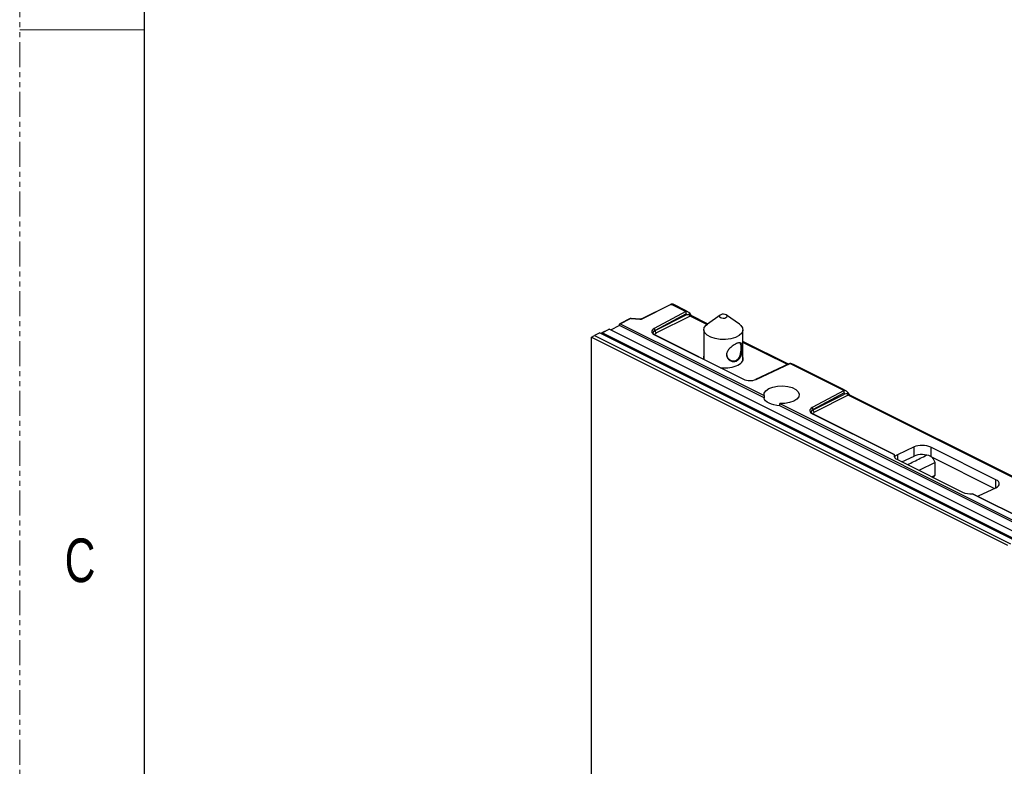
# Model space of a CAD drawing. Header units: millimetres. Extents: x -1086 to 4901, y 927 to 9917.
# Tile 6 of 85: x -1052 to -801, y 5454 to 5644. Entities that reach past the tile are written whole.
import ezdxf

# ---------------------------------------------------------------- set-up
doc = ezdxf.new("R2010")
doc.units = ezdxf.units.MM
doc.linetypes.add('SLD-Phantom', pattern=[12.7, 6.35, -1.27, 1.27, -1.27, 1.27, -1.27])
doc.linetypes.add('SLD-Solid', pattern=[0])
doc.styles.add('SLDTEXTSTYLE0', font='GOTHIC.TTF', dxfattribs={"width": 0.7304})

# ---------------------------------------------------------------- blocks, each defined once
blk = doc.blocks.new('2')
at = {"color": 7, "linetype": 'Continuous', "lineweight": 25}
for p, q in [((-192.08, 260.45), (-199.34, 256.82)), ((-199.25, 256.84), (-191.98, 260.47)), ((-188.08, 258.75), (-196.18, 254.4)), ((-191.64, 260.53), (-188.08, 258.75)), ((-188.02, 258.9), (-191.34, 260.56)), ((-202.3, 256.9), (-204.94, 255.59)), ((-204.84, 255.61), (-202.2, 256.93)), ((-202.04, 256.95), (-199.88, 256.77)), ((-199.87, 256.77), (-202.03, 256.96)), ((-199.76, 256.76), (-199.87, 256.77)), ((-188.05, 258.13), (-195.95, 253.89)), ((-195.95, 253.85), (-188.01, 257.84)), ((-187, 257.56), (-195.6, 253.24)), ((-182.55, 255.57), (-186.57, 257.58)), ((-179.36, 257.82), (-182.63, 255.51)), ((-174.47, 255.51), (-177.73, 257.82)), ((-207.76, 254.17), (-209.53, 253.29)), ((-209.44, 253.31), (-207.67, 254.19)), ((216.15, 42.28), (-207.67, 254.19)), ((-205.04, 255.13), (-207.29, 254)), ((-205.04, 255.13), (-205.04, 255.46)), ((-168.17, 236.7), (-205.04, 255.13)), ((-204.84, 255.61), (-168.17, 237.27)), ((-195.95, 253.89), (-195.95, 253.85)), ((-183.55, 254.07), (-183.55, 246.53)), ((-173.55, 246.28), (-173.55, 254.07)), ((-212.14, 252.21), (-211.43, 252.57)), ((-212.14, 252.21), (-106.07, 199.18)), ((-212.14, -40.07), (-212.14, 252.21)), ((-210.01, 253.27), (-211.43, 252.57)), ((-211.43, 252.57), (-105.36, 199.53)), ((-210.01, 253.27), (-103.95, 200.24)), ((-209.64, 253.16), (-209.64, 253.08)), ((214.38, 41.4), (-209.44, 253.31)), ((-196.13, 252.79), (-173.44, 241.45)), ((-173.34, 241.43), (-196.03, 252.77)), ((-161.98, 245.28), (-173.55, 251.07)), ((-205.06, 251.01), (-202.24, 249.6)), ((-183.55, 246.78), (-183.62, 246.56)), ((-161.67, 245.43), (-170.31, 241.4)), ((-170.22, 241.42), (-161.52, 245.47)), ((-161.52, 245.48), (-161.67, 245.42)), ((-161.52, 245.47), (-147.77, 238.6)), ((-147.71, 238.75), (-160.69, 245.24)), ((-147.77, 238.6), (-155.88, 234.25)), ((-168.17, 237.27), (-168.17, 236.7)), ((-147.75, 237.97), (-155.65, 233.74)), ((-155.65, 233.69), (-147.7, 237.69)), ((-146.7, 237.41), (-155.29, 233.09)), ((-92, 210.06), (-146.7, 237.41)), ((-91.57, 210.08), (-146.27, 237.43)), ((-164.17, 235.27), (26.28, 140.04)), ((-164.17, 234.7), (-164.17, 235.27)), ((26.28, 139.47), (-164.17, 234.7)), ((-155.65, 233.74), (-155.65, 233.69)), ((-155.82, 232.64), (-135.03, 222.24)), ((-135, 222.26), (-155.73, 232.62)), ((-158.04, 227.5), (-155.21, 226.09)), ((-129.93, 224.22), (-134.18, 222.23)), ((-129.93, 221.87), (-129.93, 224.22)), ((-109.08, 215.84), (-125.69, 224.15)), ((-125.69, 224.15), (-125.69, 221.8)), ((-134.95, 222.03), (-134.95, 222.02)), ((-134.18, 220.98), (-117.56, 212.67)), ((-133.05, 220.42), (-129.93, 221.87)), ((-125.69, 221.8), (-109.38, 213.65)), ((-124.55, 220.24), (-128.69, 218.24)), ((-124.55, 216.99), (-124.55, 220.24)), ((-125.4, 216.59), (-124.55, 216.99)), ((-113.32, 211.8), (-109.08, 213.79)), ((-115.04, 212.25), (21.02, 144.22)), ((-114.87, 212.19), (-115.04, 212.25)), ((21.11, 144.2), (-114.87, 212.19)), ((-111.02, 203.99), (-108.19, 202.58))]:
    blk.add_line(p, q, dxfattribs=at)
at = {"color": 8, "linetype": 'Continuous', "lineweight": 25}
for p, q in [((-182.74, 255.43), (-187, 257.56)), ((-162.22, 245.17), (-173.55, 250.83)), ((-134.95, 221.92), (-134.77, 221.83)), ((-134.18, 222.23), (-134.18, 220.98)), ((-109.08, 213.79), (-109.08, 215.84))]:
    blk.add_line(p, q, dxfattribs=at)
at = {"color": 8, "linetype": 'Continuous', "lineweight": 25, "flags": 128}
for points in [[(-202.04, 256.95), (-202.03, 256.95), (-202.03, 256.96)], [(-199.88, 256.77), (-199.87, 256.77), (-199.87, 256.77)], [(-187.32, 258.44), (-187.3, 258.43), (-187.26, 258.38), (-187.24, 258.33), (-187.22, 258.26), (-187.21, 258.17), (-187.22, 258.08), (-187.24, 257.98), (-187.27, 257.87)], [(-147.01, 238.28), (-147, 238.27), (-146.96, 238.23), (-146.93, 238.17), (-146.92, 238.1), (-146.91, 238.02), (-146.92, 237.93), (-146.93, 237.83), (-146.96, 237.72)]]:
    blk.add_lwpolyline(points, dxfattribs=at)
at = {"color": 7, "linetype": 'Continuous', "lineweight": 25, "flags": 128}
for points in [[(-177.81, 257.87), (-178.12, 257.99), (-178.5, 258.03), (-178.88, 258.01), (-179.22, 257.91), (-179.45, 257.75), (-179.55, 257.56), (-179.49, 257.37), (-179.29, 257.2), (-178.98, 257.08), (-178.6, 257.04), (-178.21, 257.06), (-177.88, 257.16), (-177.65, 257.32), (-177.55, 257.51), (-177.61, 257.7), (-177.81, 257.87)], [(-196.18, 254.4), (-196.45, 254.23), (-196.65, 254.03), (-196.77, 253.81), (-196.81, 253.59), (-196.76, 253.37), (-196.62, 253.16), (-196.41, 252.96), (-196.13, 252.79)], [(-174.47, 255.51), (-174.07, 255.18), (-173.64, 254.54), (-173.57, 253.86), (-173.87, 253.19), (-174.52, 252.59), (-175.46, 252.1), (-176.64, 251.76), (-177.96, 251.59), (-179.32, 251.6), (-180.62, 251.8), (-181.77, 252.16), (-182.68, 252.67), (-183.29, 253.28), (-183.54, 253.95), (-183.42, 254.62), (-182.95, 255.26), (-182.63, 255.51)], [(-173.47, 246.51), (-173.48, 246.54), (-173.55, 246.78)], [(-170.22, 241.42), (-170.27, 241.42), (-170.31, 241.4)], [(-168.17, 237.27), (-168.12, 237.92), (-167.7, 238.54), (-166.95, 239.06), (-165.93, 239.46), (-164.72, 239.7), (-163.42, 239.76), (-162.15, 239.62), (-161.01, 239.31), (-160.09, 238.85), (-159.47, 238.28), (-159.21, 237.65), (-159.32, 237), (-159.79, 236.4), (-160.59, 235.88), (-161.65, 235.51), (-162.88, 235.3), (-164.17, 235.27)], [(-164.17, 234.7), (-164.92, 234.77), (-165.64, 234.9), (-166.3, 235.1), (-166.88, 235.34), (-167.37, 235.63), (-167.76, 235.96), (-168.03, 236.32), (-168.17, 236.7)], [(-155.88, 234.25), (-156.15, 234.07), (-156.35, 233.87), (-156.47, 233.66), (-156.5, 233.44), (-156.45, 233.22), (-156.32, 233.01), (-156.11, 232.81), (-155.82, 232.64)], [(-125.1, 216.44), (-125.09, 216.45), (-124.55, 216.99)]]:
    blk.add_lwpolyline(points, dxfattribs=at)
at = {"color": 8, "linetype": 'Continuous', "lineweight": 25}
for centre, radius, start, end in [((-191.99, 260.28), 0.199, 88.3645, 116.287), ((-202.21, 256.73), 0.199, 88.3645, 116.287), ((-199.25, 256.64), 0.201, 88.536, 114.9787), ((-189.77, 263.08), 5.78, 295.5991, 299.1049), ((-186.77, 257.14), 0.48, 66.0381, 119.1556), ((-195.65, 253.1), 0.844, 110.9362, 173.4863), ((-205.27, 250.67), 0.397, 58.5262, 122.6072), ((-205.5, 251.02), 0.431, 332.4159, 358.7662), ((-202.67, 249.61), 0.431, 332.4159, 358.7662), ((-202.77, 248.65), 1.09, 28.7843, 60.6518), ((-149.46, 242.93), 5.78, 295.5991, 299.1049), ((-146.46, 236.99), 0.48, 66.0381, 119.1556), ((-155.35, 232.95), 0.844, 110.9362, 173.4863), ((-158.25, 227.16), 0.397, 58.5262, 122.6072), ((-158.47, 227.51), 0.431, 332.4159, 358.7662), ((-155.65, 226.1), 0.431, 332.4159, 358.7662), ((-155.75, 225.14), 1.09, 28.7843, 60.6518), ((-111.23, 203.65), 0.397, 58.5262, 122.6072), ((-111.45, 204), 0.431, 332.4159, 358.7662), ((-108.62, 202.59), 0.431, 332.4159, 358.7662), ((-108.73, 201.63), 1.09, 28.7843, 60.6518)]:
    blk.add_arc(centre, radius, start, end, dxfattribs=at)
at = {"color": 7, "linetype": 'Continuous', "lineweight": 25}
for centre, radius, start, end in [((-202.07, 256.46), 0.5, 85.0968, 116.5651), ((-202.07, 256.64), 0.314, 83.9901, 114.0696), ((-187.85, 257.59), 1, 26.1198, 57.8228), ((-207.68, 253.99), 0.199, 88.3645, 116.287), ((-204.84, 255.4), 0.206, 89.4098, 162.4553), ((-196.69, 253.87), 0.735, 1.9553, 46.7853), ((-195.26, 253.84), 0.692, 179.784, 240.9761), ((-209.44, 253.1), 0.206, 89.4098, 162.4553), ((-196.12, 252.6), 0.198, 63.6524, 91.6961), ((-171.8, 245.17), 4.07, 246.1916, 292.8083), ((-173.43, 241.25), 0.198, 63.6524, 91.6961), ((-147.55, 237.44), 1, 26.1198, 57.8228), ((-156.38, 233.71), 0.735, 1.9553, 46.7853), ((-154.96, 233.69), 0.692, 179.784, 240.9761), ((-155.82, 232.44), 0.198, 63.6524, 91.6961), ((-133.84, 222.12), 1.19, 174.2067, 253.7693), ((-130.23, 218.08), 6.07, 20.7891, 35.3571), ((-115.48, 217.31), 5.08, 245.8419, 275.0234)]:
    blk.add_arc(centre, radius, start, end, dxfattribs=at)
for centre, major_axis, ratio, start_param, end_param in [((-192.56, 259.49), (1.25, 1.04), 0.236783, 0.002459, 0.57141), ((-187.68, 257.66), (1.12, 0.05), 0.188619, 1.18994, 1.861487), ((-187.02, 257.98), (-0.222, 0.448), 0.546383, 1.559925, 2.458261), ((-178.55, 246.81), (5.1, -0.11), 0.483802, 2.953368, 3.275044), ((-178.55, 246.81), (5.1, -0.11), 0.483802, 4.584812, 6.491669), ((-147.37, 237.5), (1.12, 0.05), 0.188619, 1.18994, 1.861487), ((-146.72, 237.83), (-0.222, 0.448), 0.546383, 1.559925, 2.458261), ((-127.81, 223.16), (3, -0.06), 0.483802, 0.795528, 2.366324), ((-132.06, 221.17), (3, -0.06), 0.483802, 2.366324, 2.710792), ((-127.81, 220.81), (3, -0.06), 0.483802, 0.795528, 2.366324), ((-111.2, 214.85), (3, -0.06), 0.483802, 5.507917, 7.078713), ((-115.44, 212.86), (3, -0.06), 0.483802, 5.317725, 5.507917)]:
    blk.add_ellipse(centre, major_axis=major_axis, ratio=ratio, start_param=start_param, end_param=end_param, dxfattribs=at)
at = {"color": 8, "linetype": 'Continuous', "lineweight": 25}
for centre, major_axis, ratio, start_param, end_param in [((-194.49, 253.16), (2, -0.03), 0.487881, 2.398802, 3.149293), ((-194.5, 252.73), (1.5, -0.03), 0.483802, 2.401231, 3.186765), ((-154.18, 233.01), (2, -0.03), 0.487881, 2.398802, 3.149293), ((-154.19, 232.57), (1.5, -0.03), 0.483802, 2.401231, 3.186765)]:
    blk.add_ellipse(centre, major_axis=major_axis, ratio=ratio, start_param=start_param, end_param=end_param, dxfattribs=at)
at = {"color": 7, "linetype": 'Continuous', "lineweight": 25}
for points, knots in [([(-191.36, 260.57), (-191.39, 260.58), (-191.46, 260.61), (-191.58, 260.62), (-191.68, 260.61), (-191.79, 260.58), (-191.9, 260.54), (-192.02, 260.48), (-192.08, 260.45)], [0, 0, 0, 0, 0.110008, 0.239366, 0.360669, 0.496432, 0.74468, 1, 1, 1, 1]), ([(-191.98, 260.47), (-191.94, 260.5), (-191.88, 260.52), (-191.8, 260.54), (-191.76, 260.55), (-191.7, 260.55), (-191.66, 260.54), (-191.64, 260.53)], [0, 0, 0, 0, 0.5, 0.5, 0.75, 0.75, 1, 1, 1, 1]), ([(-188.06, 258.75), (-188.05, 258.81), (-188.04, 258.85), (-188.03, 258.89), (-188.02, 258.9), (-188.02, 258.9), (-188.02, 258.9), (-188.02, 258.89)], [0, 0, 0, 0, 0.5, 0.5, 0.75, 0.75, 1, 1, 1, 1]), ([(-188.05, 258.13), (-188.06, 258.17), (-188.05, 258.23), (-188.04, 258.35), (-188.04, 258.4), (-188.03, 258.56), (-188.05, 258.66), (-188.06, 258.75)], [0, 0, 0, 0, 0.25, 0.25, 0.5, 0.5, 1, 1, 1, 1]), ([(-187.32, 258.44), (-187.43, 258.51), (-187.66, 258.66), (-187.83, 258.77), (-187.92, 258.84)], [0, 0, 0, 0, 0.450104, 1, 1, 1, 1]), ([(-199.88, 256.77), (-199.77, 256.76), (-199.65, 256.75), (-199.43, 256.78), (-199.33, 256.8), (-199.25, 256.84)], [0, 0, 0, 0, 0.5, 0.5, 1, 1, 1, 1]), ([(-199.34, 256.82), (-199.35, 256.82), (-199.38, 256.81), (-199.45, 256.78), (-199.56, 256.77), (-199.64, 256.77), (-199.69, 256.76)], [0, 0, 0, 0, 0.206394, 0.421881, 0.694482, 1, 1, 1, 1]), ([(-188.05, 258.13), (-188.04, 258.04), (-188.02, 257.94), (-188.01, 257.85), (-188.01, 257.85), (-188.01, 257.85), (-188.01, 257.84)], [0, 0, 0, 0, 0.0003532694, 0.0003532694, 0.0003532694, 0.0003625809, 0.0003625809, 0.0003625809, 0.0003625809]), ([(-186.57, 257.58), (-186.59, 257.59), (-186.63, 257.61), (-186.74, 257.71), (-186.86, 257.85), (-186.92, 257.97), (-186.95, 258.03)], [0, 0, 0, 0, 0.255283, 0.492919, 0.743922, 1, 1, 1, 1]), ([(-196.03, 252.77), (-196.11, 252.82), (-196.33, 252.93), (-196.48, 253.13), (-196.48, 253.18), (-196.49, 253.2)], [0, 0, 0, 0, 0.2391018, 0.6381156, 1, 1, 1, 1]), ([(-175.2, 250.54), (-175.07, 250.59), (-174.81, 250.7), (-174.39, 250.79), (-174.01, 250.72), (-173.81, 250.38), (-173.74, 249.94), (-173.72, 249.52), (-173.74, 249.04), (-173.81, 248.36), (-174, 247.5), (-174.38, 246.76), (-174.81, 246.31), (-175.19, 246.08), (-175.61, 245.95), (-176.19, 245.94), (-176.89, 246.19), (-177.43, 246.72), (-177.68, 247.26), (-177.74, 247.7), (-177.68, 248.16), (-177.44, 248.74), (-176.89, 249.42), (-176.19, 249.98), (-175.61, 250.34), (-175.34, 250.47), (-175.2, 250.54)], [0, 0, 0, 0, 0.03191, 0.06375, 0.126684, 0.188569, 0.219089, 0.249707, 0.280189, 0.310992, 0.37298, 0.435839, 0.467617, 0.499646, 0.53179, 0.563602, 0.626637, 0.688557, 0.719125, 0.749762, 0.780379, 0.811152, 0.873309, 0.936253, 0.967971, 1, 1, 1, 1]), ([(-177.71, 247.82), (-177.69, 247.68), (-177.67, 247.4), (-177.44, 246.88), (-176.94, 246.36), (-176.27, 246.1), (-175.73, 246.1), (-175.34, 246.22), (-174.99, 246.44), (-174.59, 246.86), (-174.24, 247.58), (-174.07, 248.41), (-174, 249.07), (-173.99, 249.53), (-174, 249.93), (-174.07, 250.36), (-174.22, 250.7), (-174.5, 250.73), (-174.63, 250.74)], [0, 0, 0, 0, 0.044634, 0.090686, 0.183022, 0.27553, 0.321742, 0.36826, 0.414615, 0.460781, 0.553042, 0.645488, 0.6919, 0.73801, 0.784322, 0.830303, 0.922587, 1, 1, 1, 1]), ([(-160.7, 245.24), (-160.71, 245.24), (-160.96, 245.38), (-161.25, 245.43), (-161.52, 245.48)], [0, 0, 0, 0, 0.050256, 1, 1, 1, 1]), ([(-147.76, 238.6), (-147.74, 238.66), (-147.73, 238.7), (-147.72, 238.74), (-147.72, 238.75), (-147.71, 238.75), (-147.71, 238.75), (-147.71, 238.74)], [0, 0, 0, 0, 0.5, 0.5, 0.75, 0.75, 1, 1, 1, 1]), ([(-147.75, 237.97), (-147.76, 238.02), (-147.75, 238.08), (-147.74, 238.19), (-147.73, 238.25), (-147.73, 238.41), (-147.74, 238.51), (-147.76, 238.6)], [0, 0, 0, 0, 0.25, 0.25, 0.5, 0.5, 1, 1, 1, 1]), ([(-147.01, 238.28), (-147.12, 238.35), (-147.36, 238.5), (-147.53, 238.62), (-147.62, 238.69)], [0, 0, 0, 0, 0.450104, 1, 1, 1, 1]), ([(-147.75, 237.97), (-147.73, 237.88), (-147.72, 237.79), (-147.7, 237.7), (-147.7, 237.7), (-147.7, 237.69), (-147.7, 237.69)], [0, 0, 0, 0, 0.0003532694, 0.0003532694, 0.0003532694, 0.0003625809, 0.0003625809, 0.0003625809, 0.0003625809]), ([(-146.27, 237.43), (-146.29, 237.44), (-146.33, 237.46), (-146.44, 237.56), (-146.55, 237.7), (-146.62, 237.82), (-146.65, 237.88)], [0, 0, 0, 0, 0.255283, 0.492919, 0.743922, 1, 1, 1, 1]), ([(-155.73, 232.62), (-155.81, 232.66), (-156.02, 232.78), (-156.18, 232.97), (-156.18, 233.03), (-156.18, 233.05)], [0, 0, 0, 0, 0.239102, 0.638116, 1, 1, 1, 1]), ([(-135.03, 222.24), (-135.01, 222.27), (-135, 222.26), (-134.97, 222.19), (-134.95, 222.12), (-134.95, 222.03)], [0, 0, 0, 0, 0.5, 0.5, 1, 1, 1, 1]), ([(-134.95, 222.02), (-134.95, 221.9), (-134.94, 221.82), (-134.87, 221.76), (-134.83, 221.78), (-134.77, 221.83)], [0, 0, 0, 0, 0.5, 0.5, 1, 1, 1, 1]), ([(-131.59, 219.69), (-130.51, 220.23), (-128.89, 221.04), (-127.27, 221.84), (-126.73, 222.11)], [0, 0, 0, 0, 0.6678, 1, 1, 1, 1])]:
    blk.add_open_spline(points, degree=3, knots=knots, dxfattribs=at)
for points in [[(-188.06, 258.75), (-188.07, 258.75), (-188.07, 258.75), (-188.08, 258.75)], [(-161.52, 245.48), (-161.52, 245.48), (-161.52, 245.47), (-161.52, 245.47)], [(-147.76, 238.6), (-147.76, 238.6), (-147.77, 238.6), (-147.77, 238.6)]]:
    blk.add_open_spline(points, degree=3, dxfattribs=at)

msp = doc.modelspace()

# ---------------------------------------------------------------- linework, layer by layer
at = {"color": 7, "linetype": 'SLD-Phantom', "lineweight": 0}
msp.add_line((-1052.252, 4832.097), (-1052.252, 6991.097), dxfattribs=at)
at = {"color": 7, "linetype": 'SLD-Solid', "lineweight": 30}
msp.add_line((-1020.502, 6927.597), (-1020.502, 4895.597), dxfattribs=at)
at = {"color": 7, "linetype": 'SLD-Solid', "lineweight": 0}
msp.add_line((-1052.252, 5641.722), (-1020.502, 5641.722), dxfattribs=at)

# ---------------------------------------------------------------- block references
msp.add_blockref('2', (-694.314, 5311.187))

# ---------------------------------------------------------------- texts
at = {"color": 7, "linetype": 'Continuous', "lineweight": 0, "style": 'SLDTEXTSTYLE0', "width": 0.7304}
msp.add_text('C', height=11.113, dxfattribs=at).set_placement((-1040.787, 5500.946))

doc.saveas('drawing.dxf')
